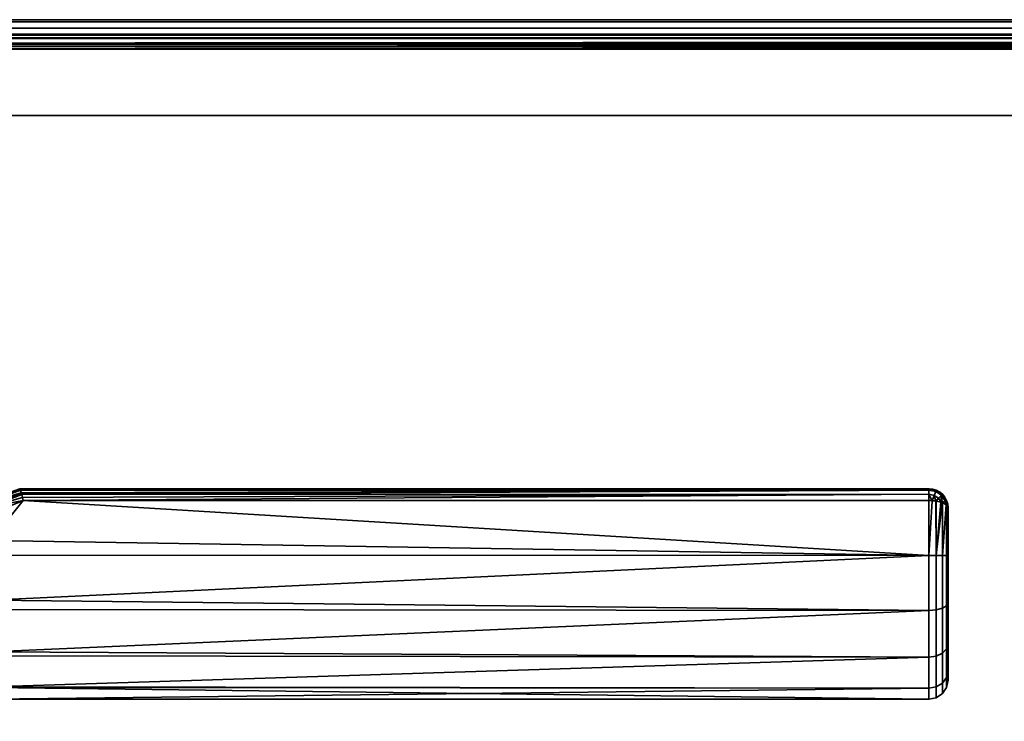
# Model space of a CAD drawing. Header units: millimetres. Extents: x -587 to 3688, y -115 to 120.
# Tile 138 of 256: x -316 to -213, y 47 to 120. Entities that reach past the tile are written whole.
import ezdxf

# ---------------------------------------------------------------- set-up
doc = ezdxf.new("R2010")
doc.units = ezdxf.units.MM
doc.layers.add('151', color=7, linetype='Continuous', true_color=0xffffff)

# ---------------------------------------------------------------- blocks, each defined once
blk = doc.blocks.new('UG_SURFACE_001')
at = {"layer": '151', "color": 252, "linetype": 'Continuous', "lineweight": 35}
for points in [[(587.5, -40, 2198), (587.5, 110, 2198), (-587.5, 110, 2198), (-587.5, -40, 2198)], [(-587.5, 110, 2198), (587.5, 110, 2198), (437.5, 110, 2048), (-437.5, 110, 2048)], [(-437.5, -40, 2048), (-437.5, 110, 2048), (437.5, 110, 2048), (437.5, -40, 2048)]]:
    blk.add_3dface(points, dxfattribs=at)
blk = doc.blocks.new('UG_SURFACE_009')
at = {"layer": '151', "color": 43, "linetype": 'Continuous', "lineweight": 35}
for points in [[(-315.93, 70.89, 1116.66), (-316, 71, 1116), (-319.68, 69.66, 1116.44)], [(-316, 71, 1116), (-316, 71, 1115.95), (-319.68, 69.66, 1116.44)], [(-319.68, 69.66, 1091.56), (-316, 71, 1092), (-315.93, 70.89, 1091.34)], [(-319.68, 69.66, 1091.56), (-316, 71, 1092.05), (-316, 71, 1092)], [(-221, 71, 1116), (-221, 71, 1092), (-316, 71, 1092.05), (-316, 71, 1115.95)], [(-221, 71, 1092), (-316, 71, 1092), (-316, 71, 1092.05)], [(-316, 71, 1115.95), (-316, 71, 1116), (-221, 71, 1116)], [(-221, 71, 1116), (-316, 71, 1116), (-315.93, 70.89, 1116.66)], [(-315.93, 70.89, 1091.34), (-316, 71, 1092), (-221, 71, 1092)], [(-315.93, 70.89, 1116.66), (-315.92, 70.85, 1116.72), (-221, 71, 1116)], [(-221, 71, 1092), (-315.92, 70.85, 1091.28), (-315.93, 70.89, 1091.34)], [(-221, 71, 1116), (-315.92, 70.85, 1116.72), (-315.91, 70.83, 1116.76)], [(-315.91, 70.83, 1091.24), (-315.92, 70.85, 1091.28), (-221, 71, 1092)], [(-315.91, 70.83, 1116.76), (-221, 70.85, 1116.76), (-221, 71, 1116)], [(-221, 71, 1092), (-221, 70.85, 1091.24), (-315.91, 70.83, 1091.24)], [(-220.29, 70.71, 1116.77), (-220.23, 70.85, 1116), (-221, 71, 1116), (-221, 70.85, 1116.76)], [(-221, 70.85, 1091.24), (-221, 71, 1092), (-220.23, 70.85, 1092), (-220.29, 70.71, 1091.23)], [(-221, 71, 1092), (-221, 71, 1116), (-220.23, 70.85, 1116), (-220.23, 70.85, 1092)], [(-315.92, 70.85, 1116.72), (-315.93, 70.89, 1116.66), (-319.68, 69.66, 1116.44)], [(-319.68, 69.66, 1091.56), (-315.93, 70.89, 1091.34), (-315.92, 70.85, 1091.28)], [(-319.68, 69.66, 1116.44), (-319.54, 69.52, 1117.27), (-315.92, 70.85, 1116.72)], [(-315.92, 70.85, 1091.28), (-319.54, 69.52, 1090.73), (-319.68, 69.66, 1091.56)], [(-315.91, 70.83, 1116.76), (-315.92, 70.85, 1116.72), (-319.54, 69.52, 1117.27)], [(-319.54, 69.52, 1090.73), (-315.92, 70.85, 1091.28), (-315.91, 70.83, 1091.24)], [(-315.83, 70.57, 1117.24), (-315.91, 70.83, 1116.76), (-319.54, 69.52, 1117.27)], [(-319.54, 69.52, 1090.73), (-315.91, 70.83, 1091.24), (-315.83, 70.57, 1090.76)], [(-315.79, 70.42, 1117.38), (-315.83, 70.57, 1117.24), (-319.54, 69.52, 1117.27)], [(-319.54, 69.52, 1090.73), (-315.83, 70.57, 1090.76), (-315.79, 70.42, 1090.62)], [(-319.54, 69.52, 1117.27), (-319.3, 69.06, 1117.95), (-315.79, 70.42, 1117.38)], [(-315.79, 70.42, 1090.62), (-319.3, 69.06, 1090.05), (-319.54, 69.52, 1090.73)], [(-315.79, 70.4, 1117.39), (-315.79, 70.42, 1117.38), (-319.3, 69.06, 1117.95)], [(-319.3, 69.06, 1090.05), (-315.79, 70.42, 1090.62), (-315.79, 70.4, 1090.61)], [(-315.71, 70.07, 1117.69), (-315.79, 70.4, 1117.39), (-319.3, 69.06, 1117.95)], [(-319.3, 69.06, 1090.05), (-315.79, 70.4, 1090.61), (-315.71, 70.07, 1090.31)], [(-319.3, 69.06, 1117.95), (-315.65, 69.78, 1117.84), (-315.71, 70.07, 1117.69)], [(-315.71, 70.07, 1090.31), (-315.65, 69.78, 1090.16), (-319.3, 69.06, 1090.05)], [(-221, 70.85, 1116.77), (-315.91, 70.83, 1116.76), (-315.83, 70.57, 1117.24)], [(-221, 70.85, 1116.77), (-221, 70.85, 1116.76), (-315.91, 70.83, 1116.76)], [(-315.83, 70.57, 1090.76), (-315.91, 70.83, 1091.24), (-221, 70.85, 1091.24)], [(-315.83, 70.57, 1117.24), (-315.79, 70.42, 1117.38), (-221, 70.85, 1116.77)], [(-221, 70.85, 1091.24), (-315.79, 70.42, 1090.62), (-315.83, 70.57, 1090.76)], [(-221, 70.85, 1116.77), (-315.79, 70.42, 1117.38), (-315.79, 70.4, 1117.39)], [(-315.79, 70.4, 1117.39), (-221, 70.41, 1117.41), (-221, 70.85, 1116.77)], [(-221, 70.85, 1091.24), (-221, 70.85, 1091.23), (-315.79, 70.4, 1090.61)], [(-315.79, 70.4, 1090.61), (-315.79, 70.42, 1090.62), (-221, 70.85, 1091.24)], [(-221, 70.85, 1091.23), (-221, 70.41, 1090.59), (-315.79, 70.4, 1090.61)], [(-221, 70.41, 1117.42), (-315.79, 70.4, 1117.39), (-315.71, 70.07, 1117.69)], [(-221, 70.41, 1117.42), (-221, 70.41, 1117.41), (-315.79, 70.4, 1117.39)], [(-315.71, 70.07, 1090.31), (-315.79, 70.4, 1090.61), (-221, 70.41, 1090.59)], [(-315.71, 70.07, 1117.69), (-315.65, 69.78, 1117.84), (-221, 70.41, 1117.42)], [(-221, 70.41, 1090.59), (-315.65, 69.78, 1090.16), (-315.71, 70.07, 1090.31)], [(-221, 70.41, 1117.42), (-315.65, 69.78, 1117.84), (-315.65, 69.77, 1117.85)], [(-315.65, 69.77, 1117.85), (-221, 69.77, 1117.85), (-221, 70.41, 1117.42)], [(-221, 70.41, 1090.59), (-221, 70.41, 1090.58), (-315.65, 69.77, 1090.15)], [(-315.65, 69.77, 1090.15), (-315.65, 69.78, 1090.16), (-221, 70.41, 1090.59)], [(-221, 70.41, 1090.58), (-221, 69.77, 1090.15), (-315.65, 69.77, 1090.15)], [(-220.46, 70.3, 1117.42), (-220.29, 70.71, 1116.77), (-221, 70.85, 1116.77), (-221, 70.41, 1117.41)], [(-221, 70.85, 1116.76), (-221, 70.85, 1116.77), (-220.29, 70.71, 1116.77)], [(-220.29, 70.71, 1091.23), (-221, 70.85, 1091.23), (-221, 70.85, 1091.24)], [(-221, 70.41, 1090.59), (-221, 70.85, 1091.23), (-220.29, 70.71, 1091.23), (-220.46, 70.3, 1090.58)], [(-221, 70.41, 1117.42), (-221, 69.77, 1117.85), (-220.66, 69.74, 1117.78)], [(-220.66, 69.74, 1117.78), (-220.46, 70.3, 1117.42), (-221, 70.41, 1117.42)], [(-221, 70.41, 1117.41), (-221, 70.41, 1117.42), (-220.46, 70.3, 1117.42)], [(-220.46, 70.3, 1090.58), (-221, 70.41, 1090.58), (-221, 70.41, 1090.59)], [(-221, 70.41, 1090.58), (-220.46, 70.3, 1090.58), (-220.66, 69.74, 1090.22)], [(-220.66, 69.74, 1090.22), (-221, 69.77, 1090.15), (-221, 70.41, 1090.58)], [(-220.46, 70.3, 1117.42), (-220.66, 69.74, 1117.78), (-220.27, 69.71, 1117.71)], [(-220.27, 69.71, 1090.29), (-220.66, 69.74, 1090.22), (-220.46, 70.3, 1090.58)], [(-220.46, 70.3, 1117.42), (-220, 70, 1117.42), (-219.69, 70.31, 1116.77), (-220.29, 70.71, 1116.77)], [(-220.29, 70.71, 1091.23), (-219.69, 70.31, 1091.23), (-220, 70, 1090.58), (-220.46, 70.3, 1090.58)], [(-220.27, 69.71, 1117.71), (-220, 70, 1117.42), (-220.46, 70.3, 1117.42)], [(-220.46, 70.3, 1090.58), (-220, 70, 1090.58), (-220.27, 69.71, 1090.29)], [(-220.29, 70.71, 1116.77), (-219.69, 70.31, 1116.77), (-219.59, 70.41, 1116), (-220.23, 70.85, 1116)], [(-220.23, 70.85, 1092), (-219.59, 70.41, 1092), (-219.69, 70.31, 1091.23), (-220.29, 70.71, 1091.23)], [(-220, 70, 1117.42), (-220.27, 69.71, 1117.71), (-220.23, 69.71, 1117.71)], [(-220.23, 69.71, 1090.29), (-220.27, 69.71, 1090.29), (-220, 70, 1090.58)], [(-220.23, 70.85, 1092), (-220.23, 70.85, 1116), (-219.59, 70.41, 1116), (-219.59, 70.41, 1092)], [(-220.23, 69.71, 1117.71), (-219.75, 69.59, 1117.41), (-220, 70, 1117.42)], [(-220, 70, 1090.58), (-219.75, 69.59, 1090.59), (-220.23, 69.71, 1090.29)], [(-219.69, 70.31, 1116.77), (-220, 70, 1117.42), (-219.75, 69.59, 1117.41)], [(-219.75, 69.59, 1090.59), (-220, 70, 1090.58), (-219.69, 70.31, 1091.23)], [(-219.75, 69.59, 1117.41), (-219.63, 69.56, 1117.33), (-219.69, 70.31, 1116.77)], [(-219.69, 70.31, 1091.23), (-219.63, 69.56, 1090.67), (-219.75, 69.59, 1090.59)], [(-219.69, 70.31, 1116.77), (-219.29, 69.71, 1116.77), (-219.15, 69.77, 1116), (-219.59, 70.41, 1116)], [(-219.59, 70.41, 1092), (-219.15, 69.77, 1092), (-219.29, 69.71, 1091.23), (-219.69, 70.31, 1091.23)], [(-219.63, 69.56, 1117.33), (-219.29, 69.71, 1116.77), (-219.69, 70.31, 1116.77)], [(-219.69, 70.31, 1091.23), (-219.29, 69.71, 1091.23), (-219.63, 69.56, 1090.67)], [(-219.59, 70.41, 1092), (-219.59, 70.41, 1116), (-219.15, 69.77, 1116), (-219.15, 69.77, 1092)], [(-315.65, 69.77, 1117.85), (-315.65, 69.78, 1117.84), (-319.3, 69.06, 1117.95)], [(-319.3, 69.06, 1090.05), (-315.65, 69.78, 1090.16), (-315.65, 69.77, 1090.15)], [(-319.3, 69.06, 1117.95), (-319, 68.36, 1118.35), (-315.65, 69.77, 1117.85)], [(-315.65, 69.77, 1090.15), (-319, 68.36, 1089.65), (-319.3, 69.06, 1090.05)], [(-221, 64.03, 1089), (-319, 65.57, 1089.08), (-315.65, 69.77, 1090.15)], [(-319, 65.57, 1089.08), (-319, 68.36, 1089.65), (-315.65, 69.77, 1090.15)], [(-315.65, 69.77, 1117.85), (-319, 65.57, 1118.92), (-221, 64.03, 1119)], [(-315.65, 69.77, 1117.85), (-319, 68.36, 1118.35), (-319, 65.57, 1118.92)], [(-221, 64.03, 1119), (-221, 69.77, 1117.85), (-315.65, 69.77, 1117.85)], [(-315.65, 69.77, 1090.15), (-221, 69.77, 1090.15), (-221, 64.03, 1089)], [(-221, 64.03, 1089), (-221, 69.77, 1090.15), (-220.66, 69.74, 1090.22)], [(-220.66, 69.74, 1117.78), (-221, 69.77, 1117.85), (-221, 64.03, 1119)], [(-221, 64.03, 1119), (-220.23, 64.02, 1118.85), (-220.27, 69.71, 1117.71), (-220.66, 69.74, 1117.78)], [(-220.66, 69.74, 1090.22), (-220.27, 69.71, 1090.29), (-220.23, 64.02, 1089.15), (-221, 64.03, 1089)], [(-220.23, 64.02, 1118.85), (-220.23, 69.71, 1117.71), (-220.27, 69.71, 1117.71)], [(-220.27, 69.71, 1090.29), (-220.23, 69.71, 1090.29), (-220.23, 64.02, 1089.15)], [(-220.23, 64.02, 1089.15), (-220.23, 69.71, 1090.29), (-219.75, 69.59, 1090.59)], [(-219.75, 69.59, 1117.41), (-220.23, 69.71, 1117.71), (-220.23, 64.02, 1118.85)], [(-220.23, 64.02, 1118.85), (-219.63, 69.56, 1117.33), (-219.75, 69.59, 1117.41)], [(-219.75, 69.59, 1090.59), (-219.63, 69.56, 1090.67), (-220.23, 64.02, 1089.15)], [(-220.23, 64.02, 1118.85), (-219.59, 64.02, 1118.41), (-219.59, 69.54, 1117.31), (-219.63, 69.56, 1117.33)], [(-219.63, 69.56, 1090.67), (-219.59, 69.54, 1090.69), (-219.59, 64.02, 1089.59), (-220.23, 64.02, 1089.15)], [(-219.29, 69.71, 1116.77), (-219.63, 69.56, 1117.33), (-219.59, 69.54, 1117.31)], [(-219.59, 69.54, 1090.69), (-219.63, 69.56, 1090.67), (-219.29, 69.71, 1091.23)], [(-219.59, 69.54, 1117.31), (-219.19, 69.32, 1116.76), (-219.29, 69.71, 1116.77)], [(-219.29, 69.71, 1091.23), (-219.19, 69.32, 1091.24), (-219.59, 69.54, 1090.69)], [(-219.59, 64.02, 1089.59), (-219.59, 69.54, 1090.69), (-219.19, 69.32, 1091.24)], [(-219.19, 69.32, 1116.76), (-219.59, 69.54, 1117.31), (-219.59, 64.02, 1118.41)], [(-219.59, 64.02, 1118.41), (-219.15, 64.02, 1117.77), (-219.15, 69.29, 1116.71), (-219.19, 69.32, 1116.76)], [(-219.19, 69.32, 1091.24), (-219.15, 69.29, 1091.29), (-219.15, 64.02, 1090.23), (-219.59, 64.02, 1089.59)], [(-219.15, 69.77, 1116), (-219.29, 69.71, 1116.77), (-219.19, 69.32, 1116.76)], [(-219.19, 69.32, 1091.24), (-219.29, 69.71, 1091.23), (-219.15, 69.77, 1092)], [(-219.19, 69.32, 1116.76), (-219.15, 69.29, 1116.71), (-219.15, 69.77, 1116)], [(-219.15, 69.77, 1092), (-219.15, 69.29, 1091.29), (-219.19, 69.32, 1091.24)], [(-219.15, 69.29, 1116.71), (-219, 69, 1116), (-219.15, 69.77, 1116)], [(-219.15, 69.77, 1092), (-219, 69, 1092), (-219.15, 69.29, 1091.29)], [(-219.15, 69.77, 1092), (-219.15, 69.77, 1116), (-219, 69, 1116), (-219, 69, 1092)], [(-219, 69, 1092), (-219, 64.02, 1091), (-219.15, 64.02, 1090.23), (-219.15, 69.29, 1091.29)], [(-219, 64.02, 1117), (-219, 69, 1116), (-219.15, 69.29, 1116.71), (-219.15, 64.02, 1117.77)], [(-219, 69, 1092), (-219, 69, 1116), (-219, 64.02, 1117), (-219, 59.04, 1116.02)], [(-219, 59.04, 1091.98), (-219, 64.02, 1091), (-219, 69, 1092), (-219, 59.04, 1116.02)], [(-221, 64.03, 1089), (-319, 64.05, 1089.24), (-319, 65.57, 1089.08)], [(-319, 65.57, 1118.92), (-319, 64.05, 1118.76), (-221, 64.03, 1119)], [(-221, 64.03, 1119), (-319, 64.05, 1118.76), (-319, 59.36, 1118.27)], [(-319, 59.36, 1089.73), (-319, 64.05, 1089.24), (-221, 64.03, 1089)], [(-319, 59.36, 1118.27), (-221, 58.28, 1117.87), (-221, 64.03, 1119)], [(-221, 64.03, 1089), (-221, 58.28, 1090.13), (-319, 59.36, 1089.73)], [(-220.23, 64.02, 1089.15), (-220.23, 58.34, 1090.28), (-221, 58.28, 1090.13), (-221, 64.03, 1089)], [(-220.23, 58.34, 1117.72), (-220.23, 64.02, 1118.85), (-221, 64.03, 1119), (-221, 58.28, 1117.87)], [(-219.59, 64.02, 1089.59), (-219.59, 58.5, 1090.68), (-220.23, 58.34, 1090.28), (-220.23, 64.02, 1089.15)], [(-219.59, 58.5, 1117.32), (-219.59, 64.02, 1118.41), (-220.23, 64.02, 1118.85), (-220.23, 58.34, 1117.72)], [(-219.15, 64.02, 1090.23), (-219.15, 58.75, 1091.28), (-219.59, 58.5, 1090.68), (-219.59, 64.02, 1089.59)], [(-219.15, 58.75, 1116.72), (-219.15, 64.02, 1117.77), (-219.59, 64.02, 1118.41), (-219.59, 58.5, 1117.32)], [(-219, 64.02, 1091), (-219, 59.04, 1091.98), (-219.15, 58.75, 1091.28), (-219.15, 64.02, 1090.23)], [(-219, 59.04, 1116.02), (-219, 64.02, 1117), (-219.15, 64.02, 1117.77), (-219.15, 58.75, 1116.72)], [(-221, 58.28, 1090.13), (-319, 58.38, 1090.31), (-319, 59.36, 1089.73)], [(-319, 59.36, 1118.27), (-319, 58.38, 1117.69), (-221, 58.28, 1117.87)], [(-219.15, 58.75, 1091.28), (-219.15, 54.27, 1094.26), (-219.59, 53.82, 1093.8), (-219.59, 58.5, 1090.68)], [(-219.15, 54.27, 1113.74), (-219.15, 58.75, 1116.72), (-219.59, 58.5, 1117.32), (-219.59, 53.82, 1114.2)], [(-219, 59.04, 1091.98), (-219, 54.82, 1094.8), (-219.15, 54.27, 1094.26), (-219.15, 58.75, 1091.28)], [(-219, 54.82, 1113.2), (-219, 59.04, 1116.02), (-219.15, 58.75, 1116.72), (-219.15, 54.27, 1113.74)], [(-219, 54.82, 1094.8), (-219, 59.04, 1116.02), (-219, 54.82, 1113.2)], [(-219, 54.82, 1094.8), (-219, 59.04, 1091.98), (-219, 59.04, 1116.02)], [(-221, 58.28, 1117.87), (-319, 58.38, 1117.69), (-319, 53.96, 1115.15)], [(-319, 53.96, 1092.85), (-319, 58.38, 1090.31), (-221, 58.28, 1090.13)], [(-319, 53.96, 1115.15), (-221, 53.4, 1114.62), (-221, 58.28, 1117.87)], [(-221, 58.28, 1090.13), (-221, 53.4, 1093.38), (-319, 53.96, 1092.85)], [(-220.23, 58.34, 1090.28), (-220.23, 53.51, 1093.49), (-221, 53.4, 1093.38), (-221, 58.28, 1090.13)], [(-220.23, 53.51, 1114.51), (-220.23, 58.34, 1117.72), (-221, 58.28, 1117.87), (-221, 53.4, 1114.62)], [(-219.59, 58.5, 1090.68), (-219.59, 53.82, 1093.8), (-220.23, 53.51, 1093.49), (-220.23, 58.34, 1090.28)], [(-219.59, 53.82, 1114.2), (-219.59, 58.5, 1117.32), (-220.23, 58.34, 1117.72), (-220.23, 53.51, 1114.51)], [(-219, 54.82, 1094.8), (-219, 51.99, 1099.02), (-219.15, 51.28, 1098.73), (-219.15, 54.27, 1094.26)], [(-219, 51.99, 1108.98), (-219, 54.82, 1113.2), (-219.15, 54.27, 1113.74), (-219.15, 51.28, 1109.27)], [(-219, 54.82, 1113.2), (-219, 51.99, 1108.98), (-219, 51, 1104)], [(-219, 51, 1104), (-219, 51.99, 1099.02), (-219, 54.82, 1094.8), (-219, 54.82, 1113.2)], [(-221, 53.4, 1093.38), (-319, 53.52, 1093.47), (-319, 53.96, 1092.85)], [(-319, 53.96, 1115.15), (-319, 53.52, 1114.53), (-221, 53.4, 1114.62)], [(-221, 53.4, 1114.62), (-319, 53.52, 1114.53), (-319, 50.3, 1110.1)], [(-319, 50.3, 1097.9), (-319, 53.52, 1093.47), (-221, 53.4, 1093.38)], [(-220.23, 53.51, 1093.49), (-220.23, 50.28, 1098.31), (-221, 50.14, 1098.25), (-221, 53.4, 1093.38)], [(-220.23, 50.28, 1109.69), (-220.23, 53.51, 1114.51), (-221, 53.4, 1114.62), (-221, 50.14, 1109.75)], [(-219.59, 53.82, 1093.8), (-219.59, 50.69, 1098.48), (-220.23, 50.28, 1098.31), (-220.23, 53.51, 1093.49)], [(-219.59, 50.69, 1109.52), (-219.59, 53.82, 1114.2), (-220.23, 53.51, 1114.51), (-220.23, 50.28, 1109.69)], [(-219.15, 54.27, 1094.26), (-219.15, 51.28, 1098.73), (-219.59, 50.69, 1098.48), (-219.59, 53.82, 1093.8)], [(-219.15, 51.28, 1109.27), (-219.15, 54.27, 1113.74), (-219.59, 53.82, 1114.2), (-219.59, 50.69, 1109.52)], [(-319, 50.3, 1110.1), (-221, 50.14, 1109.75), (-221, 53.4, 1114.62)], [(-319, 50.3, 1097.9), (-221, 53.4, 1093.38), (-221, 50.14, 1098.25)], [(-219, 51.99, 1099.02), (-219, 51, 1104), (-219.15, 50.23, 1104), (-219.15, 51.28, 1098.73)], [(-219, 51, 1104), (-219, 51.99, 1108.98), (-219.15, 51.28, 1109.27), (-219.15, 50.23, 1104)], [(-219.59, 50.69, 1098.48), (-219.59, 49.59, 1104), (-220.23, 49.15, 1104), (-220.23, 50.28, 1098.31)], [(-219.59, 49.59, 1104), (-219.59, 50.69, 1109.52), (-220.23, 50.28, 1109.69), (-220.23, 49.15, 1104)], [(-219.15, 51.28, 1098.73), (-219.15, 50.23, 1104), (-219.59, 49.59, 1104), (-219.59, 50.69, 1098.48)], [(-219.15, 50.23, 1104), (-219.15, 51.28, 1109.27), (-219.59, 50.69, 1109.52), (-219.59, 49.59, 1104)], [(-221, 50.14, 1098.25), (-319, 50.22, 1098.27), (-319, 50.3, 1097.9)], [(-319, 50.3, 1110.1), (-319, 50.22, 1109.73), (-221, 50.14, 1109.75)], [(-221, 50.14, 1109.75), (-319, 50.22, 1109.73), (-319, 49, 1104)], [(-221, 49, 1104), (-319, 49, 1104), (-319, 50.22, 1098.27)], [(-319, 50.22, 1098.27), (-221, 50.14, 1098.25), (-221, 49, 1104)], [(-319, 49, 1104), (-221, 49, 1104), (-221, 50.14, 1109.75)], [(-220.23, 50.28, 1098.31), (-220.23, 49.15, 1104), (-221, 49, 1104), (-221, 50.14, 1098.25)], [(-220.23, 49.15, 1104), (-220.23, 50.28, 1109.69), (-221, 50.14, 1109.75), (-221, 49, 1104)]]:
    blk.add_3dface(points, dxfattribs=at)
blk = doc.blocks.new('UG_SURFACE_015')
at = {"layer": '151', "color": 252, "linetype": 'Continuous', "lineweight": 35}
for points in [[(425.6, 119.77, 2034.1), (-425.6, 119.77, 2034.1), (-426.6, 119.1, 2035.1), (426.6, 119.1, 2035.1)], [(424.42, 120, 2032.92), (-424.42, 120, 2032.92), (-425.6, 119.77, 2034.1), (425.6, 119.77, 2034.1)], [(-400.58, 120, 2009.08), (-424.42, 120, 2032.92), (424.42, 120, 2032.92), (400.58, 120, 2009.08)], [(399.4, 119.77, 2007.9), (-399.4, 119.77, 2007.9), (-400.58, 120, 2009.08), (400.58, 120, 2009.08)], [(398.4, 119.1, 2006.9), (-398.4, 119.1, 2006.9), (-399.4, 119.77, 2007.9), (399.4, 119.77, 2007.9)], [(426.6, 119.1, 2035.1), (-426.6, 119.1, 2035.1), (-427.27, 118.1, 2035.77), (427.27, 118.1, 2035.77)], [(425.54, 118.04, 2034.04), (-425.54, 118.04, 2034.04), (-425.02, 118.38, 2033.52), (425.02, 118.38, 2033.52)], [(425.02, 118.38, 2033.52), (-425.02, 118.38, 2033.52), (-424.42, 118.5, 2032.92), (424.42, 118.5, 2032.92)], [(-400.58, 118.5, 2009.08), (400.58, 118.5, 2009.08), (424.42, 118.5, 2032.92), (-424.42, 118.5, 2032.92)], [(400.58, 118.5, 2009.08), (-400.58, 118.5, 2009.08), (-399.98, 118.38, 2008.48), (399.98, 118.38, 2008.48)], [(399.98, 118.38, 2008.48), (-399.98, 118.38, 2008.48), (-399.46, 118.04, 2007.96), (399.46, 118.04, 2007.96)], [(397.73, 118.1, 2006.23), (-397.73, 118.1, 2006.23), (-398.4, 119.1, 2006.9), (398.4, 119.1, 2006.9)], [(-427.44, 117.52, 2035.94), (-427.5, 116.92, 2036), (427.5, 116.92, 2036)], [(427.44, 117.52, 2035.94), (427.27, 118.1, 2035.77), (-427.27, 118.1, 2035.77), (-427.44, 117.52, 2035.94)], [(-427.44, 117.52, 2035.94), (427.5, 116.92, 2036), (427.44, 117.52, 2035.94)], [(-425.97, 117.23, 2034.47), (-425.88, 117.52, 2034.38), (425.88, 117.52, 2034.38), (425.97, 117.23, 2034.47)], [(425.88, 117.52, 2034.38), (-425.88, 117.52, 2034.38), (-425.54, 118.04, 2034.04), (425.54, 118.04, 2034.04)], [(399.46, 118.04, 2007.96), (-399.46, 118.04, 2007.96), (-399.12, 117.52, 2007.62), (399.12, 117.52, 2007.62)], [(399.03, 117.23, 2007.53), (-399.12, 117.52, 2007.62), (-399.03, 117.23, 2007.53)], [(399.03, 117.23, 2007.53), (399.12, 117.52, 2007.62), (-399.12, 117.52, 2007.62)], [(-397.56, 117.52, 2006.06), (-397.73, 118.1, 2006.23), (397.73, 118.1, 2006.23)], [(-397.56, 117.52, 2006.06), (397.73, 118.1, 2006.23), (397.56, 117.52, 2006.06)], [(397.56, 117.52, 2006.06), (-397.5, 116.92, 2006), (-397.56, 117.52, 2006.06)], [(397.56, 117.52, 2006.06), (397.5, 116.92, 2006), (-397.5, 116.92, 2006)], [(-427.5, 116.92, 2036), (-427.5, 110, 2036), (427.5, 110, 2036), (427.5, 116.92, 2036)], [(426, 116.92, 2034.5), (-426, 116.92, 2034.5), (-425.97, 117.23, 2034.47)], [(-426, 116.92, 2034.5), (426, 116.92, 2034.5), (426, 110, 2034.5), (-426, 110, 2034.5)], [(425.97, 117.23, 2034.47), (426, 116.92, 2034.5), (-425.97, 117.23, 2034.47)], [(-399.03, 117.23, 2007.53), (399, 116.92, 2007.5), (399.03, 117.23, 2007.53)], [(-399.03, 117.23, 2007.53), (-399, 116.92, 2007.5), (399, 116.92, 2007.5)], [(-399, 7.25, 2007.5), (399, 7.25, 2007.5), (399, 116.92, 2007.5), (-399, 116.92, 2007.5)], [(-397.5, 7.25, 2006), (-397.5, 116.92, 2006), (397.5, 116.92, 2006), (397.5, 7.25, 2006)], [(-426, 110, 2034.5), (426, 110, 2034.5), (427.5, 110, 2036), (-427.5, 110, 2036)]]:
    blk.add_3dface(points, dxfattribs=at)

msp = doc.modelspace()

# ---------------------------------------------------------------- linework, layer by layer
at = {"layer": '151', "color": 252, "linetype": 'Continuous', "lineweight": -3, "true_color": 0x939598}
for p, q in [((424.42, 120, 2032.92), (-424.42, 120, 2032.92)), ((400.58, 120, 2009.08), (-400.58, 120, 2009.08)), ((424.42, 118.5, 2032.92), (-424.42, 118.5, 2032.92)), ((400.58, 118.5, 2009.08), (-400.58, 118.5, 2009.08)), ((427.5, 116.92, 2036), (-427.5, 116.92, 2036)), ((426, 116.92, 2034.5), (-426, 116.92, 2034.5)), ((399, 116.92, 2007.5), (-399, 116.92, 2007.5)), ((397.5, 116.92, 2006), (-397.5, 116.92, 2006)), ((-587.5, 110, 2198), (587.5, 110, 2198)), ((437.5, 110, 2048), (-437.5, 110, 2048)), ((427.5, 110, 2036), (-427.5, 110, 2036)), ((426, 110, 2034.5), (-426, 110, 2034.5)), ((-221, 71, 1092), (-316, 71, 1092)), ((-316, 71, 1115.95), (-316, 71, 1092.05)), ((-316, 71, 1116), (-221, 71, 1116)), ((-221, 71, 1116), (-221, 71, 1092)), ((-315.65, 69.77, 1090.15), (-221, 69.77, 1090.15)), ((-221, 69.77, 1117.85), (-315.65, 69.77, 1117.85)), ((-219, 69, 1092), (-219, 69, 1116))]:
    msp.add_line(p, q, dxfattribs=at)
at = {"layer": '151', "color": 252, "linetype": 'Continuous', "lineweight": -3, "true_color": 0x939598, "extrusion": (0, 0, -1)}
msp.add_arc((221, 69, -1092), 2, 90, 180, dxfattribs=at)
at = {"layer": '151', "color": 252, "linetype": 'Continuous', "lineweight": -3, "true_color": 0x939598, "extrusion": (1, 0, 0)}
for centre, radius, start, end in [((69, 1116, -221), 2, 0, 67.3801), ((69, 1092, -221), 2, 292.6199, 0), ((64, 1104, -219), 13, 67.3801, 292.6199)]:
    msp.add_arc(centre, radius, start, end, dxfattribs=at)
at = {"layer": '151', "color": 252, "linetype": 'Continuous', "lineweight": -3, "true_color": 0x939598}
msp.add_arc((-221, 69, 1116), 2, 0, 90, dxfattribs=at)
at = {"layer": '151', "color": 252, "linetype": 'Continuous', "lineweight": -3, "true_color": 0x939598, "extrusion": (0, -0.923077, -0.384615)}
msp.add_arc((-221, 981.46, -483.69), 2, 270, 0, dxfattribs=at)
at = {"layer": '151', "color": 252, "linetype": 'Continuous', "lineweight": -3, "true_color": 0x939598, "extrusion": (0, -0.923077, 0.384615)}
msp.add_arc((-221, 1056.69, 365.54), 2, 0, 90, dxfattribs=at)
at = {"layer": '151', "color": 252, "linetype": 'Continuous', "lineweight": -3, "true_color": 0x939598, "extrusion": (-1, 0, 0)}
msp.add_arc((-64, 1104, 221), 15, 247.3801, 112.6199, dxfattribs=at)
at = {"layer": '151', "color": 252, "linetype": 'Continuous', "lineweight": -3, "true_color": 0x939598, "extrusion": (0.387206, -0.921993, 0)}
for start_param, end_param in [(5.007398, 5.10718), (1.176005, 1.275787)]:
    msp.add_ellipse((-329.38, 64, 1104), major_axis=(35.72, 15), ratio=0.387206, start_param=start_param, end_param=end_param, dxfattribs=at)
at = {"layer": '151', "color": 252, "linetype": 'Continuous', "lineweight": -3, "true_color": 0x939598}
for points in [[(-315.65, 69.77, 1090.15), (-315.79, 70.48, 1090.45), (-315.94, 71, 1091.2), (-316, 71, 1092)], [(-316, 71, 1092), (-316, 71, 1092.02), (-316, 71, 1092.03), (-316, 71, 1092.05)], [(-316, 71, 1116), (-315.94, 71, 1116.8), (-315.79, 70.48, 1117.55), (-315.65, 69.77, 1117.85)], [(-316, 71, 1115.95), (-316, 71, 1115.97), (-316, 71, 1115.98), (-316, 71, 1116)]]:
    msp.add_open_spline(points, degree=3, dxfattribs=at)

# ---------------------------------------------------------------- block references
for name in ['UG_SURFACE_015', 'UG_SURFACE_001', 'UG_SURFACE_009']:
    msp.add_blockref(name, (0, 0), dxfattribs=at)

doc.saveas('drawing.dxf')
